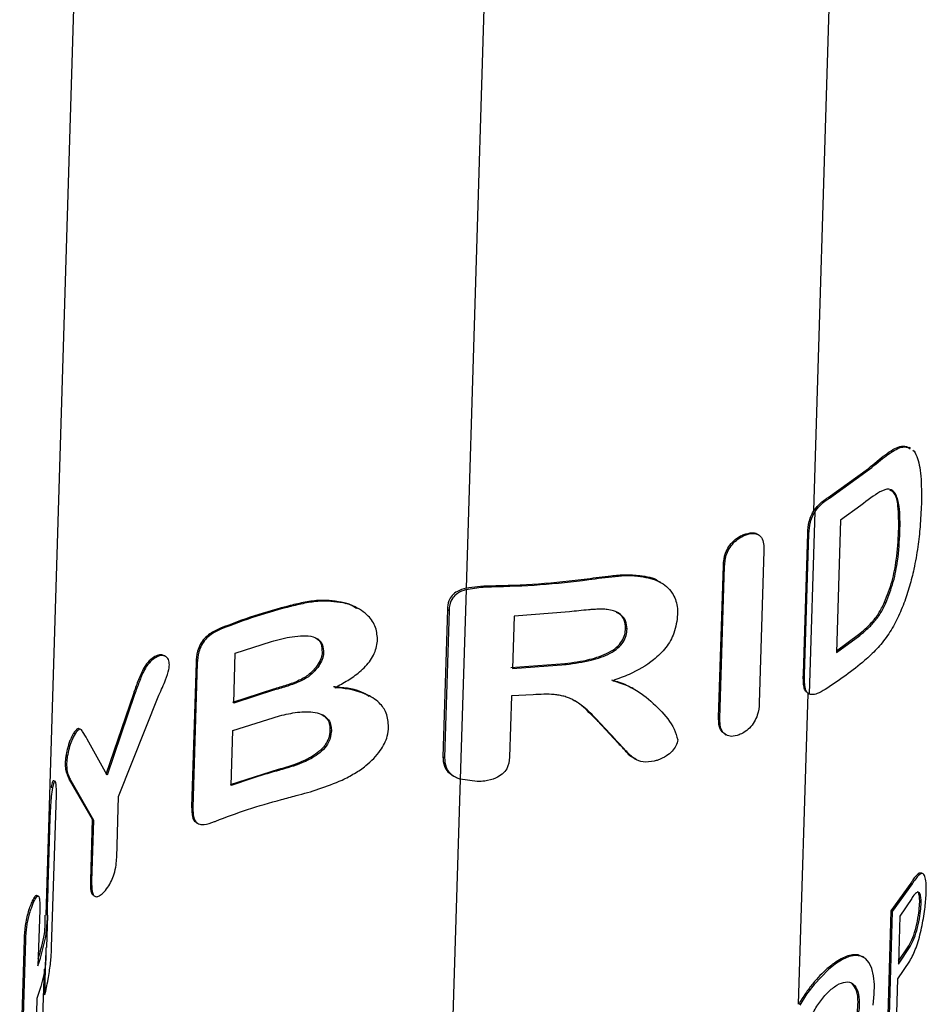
# Paper-space layout '1012-790 Hybird Padfoot' of a CAD drawing. Header units: millimetres. Extents: x 51 to 2966, y 67 to 3970.
# Tile 106 of 110: x 2436 to 2541, y 2908 to 3022. Entities that reach past the tile are written whole.
import ezdxf

# ---------------------------------------------------------------- set-up
doc = ezdxf.new("R2010")
doc.units = ezdxf.units.MM

psp = doc.layouts.new('1012-790 Hybird Padfoot')

# ---------------------------------------------------------------- linework, layer by layer
at = {"color": 8, "linetype": 'Continuous', "lineweight": 25}
for p, q in [((2527.69, 2964.87), (2533.45, 3151.92)), ((2492.24, 3112.9), (2487.4, 2955.94)), ((2525.93, 2907.75), (2527.04, 2943.75)), ((2486.72, 2933.83), (2485.52, 2894.86))]:
    psp.add_line(p, q, dxfattribs=at)
at = {"color": 7, "linetype": 'Continuous', "lineweight": 25}
for p, q in [((2438.75, 2918.07), (2444.36, 3100.49)), ((2538.44, 2972.34), (2538.72, 2972.17)), ((2538.44, 2972.34), (2538.59, 2972.25)), ((2538.59, 2972.25), (2538.87, 2972.08)), ((2538.89, 2972.12), (2538.74, 2972.2)), ((2529.37, 2966.44), (2534.01, 2969.8)), ((2529.51, 2966.36), (2534.15, 2969.71)), ((2534.01, 2969.8), (2534.15, 2969.71)), ((2529.37, 2966.44), (2529.51, 2966.36)), ((2533.15, 2965.52), (2530.79, 2963.8)), ((2527.18, 2943.67), (2527.83, 2964.79)), ((2530.79, 2963.8), (2530.32, 2948.48)), ((2519.6, 2962.15), (2519.74, 2962.07)), ((2521.27, 2962.11), (2521.13, 2962.19)), ((2526.48, 2945.99), (2526.98, 2962.31)), ((2526.62, 2945.91), (2527.12, 2962.23)), ((2526.98, 2962.31), (2527.12, 2962.23)), ((2537.52, 2962.5), (2537.67, 2962.42)), ((2521.91, 2960.25), (2521.37, 2942.63)), ((2516.66, 2940.94), (2517.21, 2958.56)), ((2516.81, 2940.86), (2517.35, 2958.47)), ((2517.21, 2958.56), (2517.35, 2958.47)), ((2507.5, 2957.38), (2507.66, 2957.29)), ((2490.15, 2956.21), (2490.34, 2956.1)), ((2501.45, 2957.02), (2501.61, 2956.92)), ((2509.98, 2956.58), (2509.83, 2956.67)), ((2487.4, 2955.76), (2486.72, 2933.83)), ((2467.04, 2953.93), (2467.19, 2953.84)), ((2473.3, 2954.25), (2473.47, 2954.16)), ((2535.89, 2954.3), (2536.04, 2954.21)), ((2474.92, 2953.56), (2474.76, 2953.66)), ((2485.24, 2953.48), (2484.71, 2936.42)), ((2485.44, 2953.36), (2484.91, 2936.31)), ((2485.24, 2953.48), (2485.44, 2953.36)), ((2492.96, 2952.7), (2492.77, 2946.63)), ((2499.37, 2953.19), (2492.96, 2952.7)), ((2458.94, 2951.29), (2459.08, 2951.21)), ((2505.89, 2951.3), (2506.05, 2951.21)), ((2530.32, 2948.48), (2533.01, 2950.47)), ((2530.33, 2948.67), (2532.86, 2950.55)), ((2532.86, 2950.55), (2533.01, 2950.47)), ((2460.67, 2948.4), (2464.85, 2949.77)), ((2452.6, 2948.02), (2452.46, 2948.1)), ((2460.5, 2942.62), (2460.67, 2948.4)), ((2470.73, 2948.53), (2470.89, 2948.44)), ((2451.23, 2947.93), (2451.37, 2947.85)), ((2456.12, 2947.33), (2455.61, 2930.6)), ((2456.26, 2947.25), (2455.75, 2930.52)), ((2456.12, 2947.33), (2456.26, 2947.25)), ((2470.17, 2946.99), (2470.33, 2946.9)), ((2492.58, 2946.74), (2498.83, 2947.2)), ((2492.77, 2946.63), (2499, 2947.1)), ((2498.83, 2947.2), (2499, 2947.1)), ((2526.48, 2945.99), (2526.62, 2945.91)), ((2448.86, 2943.71), (2445.66, 2934.35)), ((2449, 2943.63), (2445.81, 2934.27)), ((2447.15, 2931.82), (2451.83, 2943.55)), ((2448.86, 2943.71), (2449, 2943.63)), ((2465.08, 2944.23), (2460.35, 2942.7)), ((2465.23, 2944.15), (2460.5, 2942.62)), ((2465.08, 2944.23), (2465.23, 2944.15)), ((2476.37, 2943.36), (2476.2, 2943.46)), ((2492.67, 2943.45), (2492.45, 2936.35)), ((2495.19, 2943.59), (2492.67, 2943.45)), ((2506.82, 2944.3), (2506.66, 2944.39)), ((2526.96, 2943.79), (2527.1, 2943.71)), ((2460.4, 2939.44), (2465.81, 2941.15)), ((2505.02, 2937.99), (2502.63, 2940.56)), ((2502.63, 2940.56), (2502.8, 2940.46)), ((2516.66, 2940.94), (2516.81, 2940.86)), ((2441.95, 2939.15), (2442.11, 2939.06)), ((2442.77, 2939.57), (2442.62, 2939.65)), ((2460.2, 2933.08), (2460.4, 2939.44)), ((2471.64, 2939.46), (2471.8, 2939.37)), ((2517.37, 2939.04), (2517.51, 2938.95)), ((2445.81, 2934.27), (2443.51, 2938.45)), ((2505.02, 2937.99), (2505.18, 2937.9)), ((2440.96, 2935.66), (2441.12, 2935.56)), ((2484.71, 2936.42), (2484.91, 2936.31)), ((2506.86, 2936.24), (2507.02, 2936.15)), ((2465.65, 2934.93), (2460.06, 2933.16)), ((2465.65, 2934.93), (2465.8, 2934.85)), ((2439.83, 2933.54), (2439.65, 2933.64)), ((2441.44, 2933.76), (2444.1, 2929.17)), ((2441.44, 2933.76), (2441.6, 2933.67)), ((2441.6, 2933.67), (2444.25, 2929.08)), ((2485.87, 2934.24), (2486.07, 2934.13)), ((2488.71, 2933.54), (2486.72, 2933.83)), ((2439.33, 2932.9), (2439.51, 2932.8)), ((2439.39, 2914.37), (2439.94, 2931.99)), ((2446.93, 2924.73), (2447.15, 2931.82)), ((2455.61, 2930.6), (2455.75, 2930.52)), ((2444.1, 2929.17), (2443.89, 2922.07)), ((2444.25, 2929.08), (2444.03, 2921.99)), ((2444.1, 2929.17), (2444.25, 2929.08)), ((2456.17, 2928.77), (2456.32, 2928.69)), ((2439.15, 2928), (2438.95, 2921.53)), ((2439.06, 2928.06), (2439.15, 2928)), ((2540.36, 2922.85), (2540.19, 2922.94)), ((2443.89, 2922.07), (2444.03, 2921.99)), ((2538.93, 2921.78), (2536.63, 2918.56)), ((2538.93, 2921.78), (2539.09, 2921.69)), ((2438.86, 2921.58), (2438.95, 2921.53)), ((2438.95, 2921.53), (2438.93, 2919.6)), ((2539.09, 2921.69), (2536.78, 2918.48)), ((2437.19, 2919.73), (2437.35, 2919.64)), ((2437.86, 2920.26), (2437.69, 2920.36)), ((2444.24, 2920.35), (2444.39, 2920.26)), ((2539.03, 2920), (2537.66, 2917.97)), ((2438.01, 2918.66), (2437.81, 2912.19)), ((2536.63, 2918.56), (2536.19, 2904.34)), ((2536.78, 2918.48), (2536.34, 2904.25)), ((2536.63, 2918.56), (2536.78, 2918.48)), ((2438.83, 2914.31), (2438.95, 2918.07)), ((2537.66, 2917.97), (2537.49, 2912.4)), ((2435.69, 2897.68), (2436.24, 2915.3)), ((2435.85, 2897.59), (2436.39, 2915.21)), ((2436.24, 2915.3), (2436.39, 2915.21)), ((2537.49, 2912.4), (2538.86, 2914.44)), ((2537.5, 2912.73), (2538.71, 2914.53)), ((2538.71, 2914.53), (2538.86, 2914.44)), ((2438.7, 2913.42), (2438.61, 2910.37)), ((2533.48, 2913.18), (2533.33, 2913.27)), ((2537.43, 2910.71), (2538.81, 2912.74)), ((2437.68, 2883.34), (2438.56, 2911.83)), ((2438.51, 2910.43), (2438.61, 2910.37)), ((2537.27, 2905.43), (2537.43, 2910.71)), ((2437.69, 2908.43), (2437.47, 2901.03)), ((2438.47, 2908.96), (2438.59, 2908.89))]:
    psp.add_line(p, q, dxfattribs=at)
at = {"color": 7, "linetype": 'Continuous', "lineweight": 25, "flags": 128}
psp.add_lwpolyline([(2534.56, 2907.67), (2534.7, 2908.91), (2534.72, 2910.05), (2534.62, 2911.05), (2534.42, 2911.9), (2534.1, 2912.57), (2533.67, 2913.05), (2533.13, 2913.33), (2532.49, 2913.4), (2531.78, 2913.27), (2531.02, 2912.94), (2530.22, 2912.45), (2529.39, 2911.8), (2527.72, 2910.06), (2526.86, 2908.93), (2526.07, 2907.67)], dxfattribs=at)
at = {"color": 7, "linetype": 'Continuous', "lineweight": 25}
for points, knots in [([(2534.01, 2969.8), (2534.68, 2970.36), (2535.7, 2971.19), (2536.88, 2972.02), (2537.73, 2972.42), (2538.19, 2972.36), (2538.44, 2972.34)], [0, 0, 0, 0, 0.383437, 0.575091, 0.771234, 1, 1, 1, 1]), ([(2534.15, 2969.71), (2534.83, 2970.27), (2535.84, 2971.11), (2537.03, 2971.93), (2537.88, 2972.33), (2538.34, 2972.28), (2538.59, 2972.25)], [0, 0, 0, 0, 0.383581, 0.575307, 0.771534, 1, 1, 1, 1]), ([(2539.17, 2971.9), (2539.17, 2971.9), (2539.37, 2971.77), (2539.63, 2971.22), (2539.94, 2970.22), (2540.17, 2968.48), (2540.16, 2966.79), (2540.15, 2965.66)], [0, 0, 0, 0, 0.001953, 0.200591, 0.39435, 0.593113, 1, 1, 1, 1]), ([(2537.67, 2962.42), (2537.68, 2963.47), (2537.71, 2965.19), (2537.26, 2966.9), (2536.51, 2967.57), (2535.1, 2967.04), (2533.91, 2966.11), (2533.15, 2965.52)], [0, 0, 0, 0, 0.260579, 0.426994, 0.593902, 0.741502, 1, 1, 1, 1]), ([(2527.69, 2964.87), (2527.86, 2965.1), (2528.28, 2965.66), (2528.89, 2966.12), (2529.26, 2966.37), (2529.37, 2966.44)], [0, 0, 0, 0, 0.342826, 0.811796, 1, 1, 1, 1]), ([(2527.83, 2964.79), (2528.01, 2965.02), (2528.42, 2965.58), (2529.03, 2966.04), (2529.41, 2966.29), (2529.51, 2966.36)], [0, 0, 0, 0, 0.342829, 0.811815, 1, 1, 1, 1]), ([(2537.52, 2962.5), (2537.53, 2963.54), (2537.54, 2965.24), (2537.19, 2966.91), (2536.7, 2967.17), (2536.51, 2967.28)], [0, 0, 0, 0, 0.481898, 0.789649, 1, 1, 1, 1]), ([(2540.15, 2965.66), (2540.11, 2964.81), (2540.04, 2963.24), (2539.76, 2960.7), (2539.35, 2958.36), (2538.8, 2956.14), (2538.36, 2954.84), (2538.13, 2954.19)], [0, 0, 0, 0, 0.2486621, 0.4562062, 0.6708731, 0.8329492, 1, 1, 1, 1]), ([(2526.98, 2962.31), (2527.01, 2962.75), (2527.06, 2963.41), (2527.36, 2964.32), (2527.6, 2964.72), (2527.69, 2964.87)], [0, 0, 0, 0, 0.537919, 0.817326, 1, 1, 1, 1]), ([(2527.12, 2962.23), (2527.15, 2962.66), (2527.2, 2963.33), (2527.5, 2964.24), (2527.74, 2964.63), (2527.83, 2964.79)], [0, 0, 0, 0, 0.537919, 0.817326, 1, 1, 1, 1]), ([(2517.21, 2958.56), (2517.25, 2959.03), (2517.31, 2959.75), (2517.82, 2960.76), (2518.39, 2961.43), (2519.02, 2961.9), (2519.43, 2962.08), (2519.6, 2962.15)], [0, 0, 0, 0, 0.3496299, 0.5263913, 0.7033939, 0.8747959, 1, 1, 1, 1]), ([(2517.35, 2958.47), (2517.39, 2958.95), (2517.46, 2959.67), (2517.96, 2960.67), (2518.53, 2961.34), (2519.16, 2961.82), (2519.57, 2961.99), (2519.74, 2962.07)], [0, 0, 0, 0, 0.349653, 0.526416, 0.70341, 0.874795, 1, 1, 1, 1]), ([(2519.6, 2962.15), (2519.91, 2962.24), (2520.46, 2962.4), (2520.97, 2962.33), (2521.11, 2962.2), (2521.12, 2962.19)], [0, 0, 0, 0, 0.56051, 0.962947, 1, 1, 1, 1]), ([(2519.74, 2962.07), (2520.06, 2962.17), (2520.62, 2962.33), (2521.26, 2962.17), (2521.69, 2961.78), (2521.91, 2961.1), (2521.91, 2960.53), (2521.91, 2960.25)], [0, 0, 0, 0, 0.232483, 0.399391, 0.566239, 0.783164, 1, 1, 1, 1]), ([(2535.89, 2954.3), (2536.21, 2955.11), (2536.83, 2956.75), (2537.36, 2959.64), (2537.46, 2961.43), (2537.52, 2962.5)], [0, 0, 0, 0, 0.286212, 0.572047, 1, 1, 1, 1]), ([(2536.04, 2954.21), (2536.35, 2955.03), (2536.98, 2956.66), (2537.51, 2959.55), (2537.61, 2961.34), (2537.67, 2962.42)], [0, 0, 0, 0, 0.286209, 0.572037, 1, 1, 1, 1]), ([(2501.45, 2957.02), (2502.36, 2957.14), (2503.85, 2957.33), (2505.9, 2957.54), (2506.97, 2957.44), (2507.5, 2957.38)], [0, 0, 0, 0, 0.442767, 0.718011, 1, 1, 1, 1]), ([(2501.61, 2956.92), (2502.63, 2957.06), (2504.17, 2957.26), (2506.21, 2957.44), (2507.17, 2957.34), (2507.66, 2957.29)], [0, 0, 0, 0, 0.492452, 0.743243, 1, 1, 1, 1]), ([(2507.5, 2957.38), (2508.31, 2957.29), (2509.21, 2957.18), (2509.75, 2956.68), (2509.8, 2956.63)], [0, 0, 0, 0, 0.8988624, 1, 1, 1, 1]), ([(2507.66, 2957.29), (2508.41, 2957.14), (2509.92, 2956.84), (2511.34, 2955.53), (2511.89, 2954.1), (2511.9, 2953.19), (2511.9, 2952.89)], [0, 0, 0, 0, 0.30354, 0.609711, 0.868741, 1, 1, 1, 1]), ([(2487.4, 2955.94), (2487.85, 2956.02), (2488.75, 2956.18), (2489.68, 2956.2), (2490.15, 2956.21)], [0, 0, 0, 0, 0.493002, 1, 1, 1, 1]), ([(2487.4, 2955.76), (2488.06, 2955.89), (2489.03, 2956.07), (2490.03, 2956.09), (2490.34, 2956.1)], [0, 0, 0, 0, 0.6835976, 1, 1, 1, 1]), ([(2490.15, 2956.21), (2492.04, 2956.26), (2495.84, 2956.36), (2499.57, 2956.8), (2501.45, 2957.02)], [0, 0, 0, 0, 0.497272, 1, 1, 1, 1]), ([(2490.34, 2956.1), (2492.23, 2956.15), (2496.02, 2956.26), (2499.74, 2956.7), (2501.61, 2956.92)], [0, 0, 0, 0, 0.497305, 1, 1, 1, 1]), ([(2487.4, 2955.94), (2487.05, 2955.83), (2486.43, 2955.65), (2485.76, 2955.09), (2485.33, 2954.37), (2485.27, 2953.81), (2485.24, 2953.48)], [0, 0, 0, 0, 0.274649, 0.485912, 0.696557, 1, 1, 1, 1]), ([(2487.4, 2955.76), (2487.05, 2955.64), (2486.44, 2955.43), (2485.79, 2954.77), (2485.49, 2954.07), (2485.45, 2953.58), (2485.44, 2953.36)], [0, 0, 0, 0, 0.291246, 0.517074, 0.791543, 1, 1, 1, 1]), ([(2467.04, 2953.93), (2465.64, 2953.55), (2462.83, 2952.79), (2460.24, 2951.79), (2458.94, 2951.29)], [0, 0, 0, 0, 0.497544, 1, 1, 1, 1]), ([(2467.19, 2953.84), (2465.79, 2953.47), (2462.97, 2952.7), (2460.38, 2951.71), (2459.08, 2951.21)], [0, 0, 0, 0, 0.497522, 1, 1, 1, 1]), ([(2473.3, 2954.25), (2472.38, 2954.4), (2470.9, 2954.64), (2468.75, 2954.33), (2467.61, 2954.06), (2467.04, 2953.93)], [0, 0, 0, 0, 0.455896, 0.72678, 1, 1, 1, 1]), ([(2473.47, 2954.16), (2472.54, 2954.31), (2471.06, 2954.55), (2468.91, 2954.24), (2467.77, 2953.98), (2467.19, 2953.84)], [0, 0, 0, 0, 0.455453, 0.726553, 1, 1, 1, 1]), ([(2474.71, 2953.57), (2474.44, 2953.76), (2474.02, 2954.05), (2473.5, 2954.2), (2473.3, 2954.25)], [0, 0, 0, 0, 0.6283766, 1, 1, 1, 1]), ([(2477.15, 2950.01), (2477.1, 2950.54), (2477, 2951.61), (2475.88, 2953.04), (2474.58, 2953.82), (2473.66, 2954.1), (2473.47, 2954.16)], [0, 0, 0, 0, 0.274716, 0.549626, 0.905211, 1, 1, 1, 1]), ([(2532.86, 2950.55), (2533.39, 2950.98), (2534.2, 2951.65), (2535.22, 2952.96), (2535.67, 2953.84), (2535.89, 2954.3)], [0, 0, 0, 0, 0.477259, 0.730295, 1, 1, 1, 1]), ([(2533.01, 2950.47), (2533.29, 2950.69), (2533.57, 2950.92), (2533.98, 2951.29), (2534.11, 2951.42), (2534.38, 2951.68), (2534.51, 2951.83), (2534.77, 2952.13), (2534.9, 2952.29), (2535.15, 2952.63), (2535.27, 2952.81), (2535.51, 2953.18), (2535.62, 2953.37), (2535.79, 2953.68), (2535.84, 2953.78), (2535.94, 2953.99), (2535.99, 2954.1), (2536.04, 2954.21)], [0, 0, 0, 0, 0.25, 0.25, 0.375, 0.375, 0.5, 0.5, 0.625, 0.625, 0.75, 0.75, 0.875, 0.875, 0.9375, 0.9375, 1, 1, 1, 1]), ([(2538.13, 2954.19), (2537.86, 2953.52), (2537.3, 2952.15), (2536.22, 2950.35), (2534.98, 2948.81), (2534.05, 2947.98), (2533.58, 2947.55)], [0, 0, 0, 0, 0.2327326, 0.475532, 0.7348175, 1, 1, 1, 1]), ([(2503.76, 2953.46), (2503.58, 2953.48), (2503.41, 2953.5), (2503.05, 2953.5), (2502.87, 2953.5), (2502.51, 2953.48), (2502.32, 2953.47), (2501.96, 2953.45), (2501.77, 2953.44), (2501.22, 2953.39), (2500.85, 2953.35), (2500.11, 2953.28), (2499.74, 2953.23), (2499.37, 2953.19)], [0, 0, 0, 0, 0.125, 0.125, 0.25, 0.25, 0.375, 0.375, 0.5, 0.5, 0.75, 0.75, 1, 1, 1, 1]), ([(2506.05, 2951.21), (2506.02, 2951.53), (2505.97, 2952.17), (2505.38, 2952.89), (2504.59, 2953.31), (2504.01, 2953.42), (2503.76, 2953.46)], [0, 0, 0, 0, 0.275192, 0.552625, 0.805379, 1, 1, 1, 1]), ([(2511.9, 2952.89), (2511.83, 2952.16), (2511.68, 2950.88), (2510.62, 2949.01), (2508.88, 2947.29), (2506.7, 2946.05), (2505.04, 2945.45), (2504.4, 2945.22)], [0, 0, 0, 0, 0.219288, 0.387829, 0.556133, 0.829809, 1, 1, 1, 1]), ([(2505.89, 2951.3), (2505.86, 2951.62), (2505.8, 2952.25), (2505.36, 2952.87), (2504.95, 2953.07), (2504.85, 2953.12)], [0, 0, 0, 0, 0.425538, 0.854546, 1, 1, 1, 1]), ([(2458.94, 2951.29), (2458.53, 2951.1), (2457.89, 2950.81), (2457.08, 2950.13), (2456.57, 2949.41), (2456.21, 2948.43), (2456.15, 2947.76), (2456.12, 2947.33)], [0, 0, 0, 0, 0.268956, 0.416894, 0.566522, 0.725564, 1, 1, 1, 1]), ([(2459.08, 2951.21), (2458.67, 2951.02), (2458.03, 2950.72), (2457.22, 2950.04), (2456.71, 2949.33), (2456.35, 2948.35), (2456.3, 2947.67), (2456.26, 2947.25)], [0, 0, 0, 0, 0.269001, 0.416934, 0.566553, 0.725593, 1, 1, 1, 1]), ([(2464.85, 2949.77), (2465.65, 2949.98), (2466.87, 2950.29), (2468.52, 2950.45), (2469.61, 2950.38), (2470.42, 2949.99), (2470.85, 2949.31), (2470.87, 2948.75), (2470.89, 2948.44)], [0, 0, 0, 0, 0.316859, 0.478234, 0.637898, 0.749551, 0.861626, 1, 1, 1, 1]), ([(2498.83, 2947.2), (2499.8, 2947.33), (2501.53, 2947.56), (2503.59, 2948.24), (2504.83, 2949.03), (2505.49, 2949.77), (2505.82, 2950.55), (2505.87, 2951.05), (2505.89, 2951.3)], [0, 0, 0, 0, 0.321598, 0.573628, 0.694366, 0.797253, 0.900228, 1, 1, 1, 1]), ([(2499, 2947.1), (2499.97, 2947.23), (2501.7, 2947.47), (2503.75, 2948.14), (2504.99, 2948.95), (2505.65, 2949.68), (2505.98, 2950.46), (2506.03, 2950.96), (2506.05, 2951.21)], [0, 0, 0, 0, 0.320763, 0.573947, 0.694591, 0.79751, 0.900507, 1, 1, 1, 1]), ([(2469.94, 2950.17), (2470.03, 2950.13), (2470.36, 2949.98), (2470.68, 2949.39), (2470.71, 2948.84), (2470.73, 2948.53)], [0, 0, 0, 0, 0.152394, 0.531427, 1, 1, 1, 1]), ([(2472.21, 2944.41), (2472.71, 2944.69), (2473.71, 2945.23), (2475.18, 2946.25), (2476.44, 2947.57), (2477.05, 2948.92), (2477.12, 2949.74), (2477.15, 2950.01)], [0, 0, 0, 0, 0.202671, 0.404402, 0.641391, 0.879531, 1, 1, 1, 1]), ([(2452.46, 2948.1), (2452.33, 2948.16), (2452.04, 2948.28), (2451.59, 2948.14), (2451.31, 2947.98), (2451.23, 2947.93)], [0, 0, 0, 0, 0.383028, 0.817205, 1, 1, 1, 1]), ([(2453.03, 2947.04), (2453.01, 2947.27), (2452.98, 2947.71), (2452.63, 2948.05), (2452.18, 2948.18), (2451.73, 2948.06), (2451.45, 2947.9), (2451.37, 2947.85)], [0, 0, 0, 0, 0.242151, 0.459198, 0.667859, 0.901592, 1, 1, 1, 1]), ([(2470.73, 2948.53), (2470.72, 2948.4), (2470.71, 2948.15), (2470.55, 2947.62), (2470.32, 2947.24), (2470.17, 2946.99)], [0, 0, 0, 0, 0.247807, 0.496467, 1, 1, 1, 1]), ([(2470.89, 2948.44), (2470.88, 2948.31), (2470.86, 2948.06), (2470.71, 2947.53), (2470.48, 2947.15), (2470.33, 2946.9)], [0, 0, 0, 0, 0.247761, 0.496405, 1, 1, 1, 1]), ([(2451.23, 2947.93), (2450.99, 2947.76), (2450.53, 2947.42), (2449.88, 2946.38), (2449.38, 2945.14), (2449.03, 2944.19), (2448.86, 2943.71)], [0, 0, 0, 0, 0.2044142, 0.3945713, 0.6943955, 1, 1, 1, 1]), ([(2451.37, 2947.85), (2451.13, 2947.68), (2450.67, 2947.34), (2450.02, 2946.3), (2449.53, 2945.06), (2449.18, 2944.11), (2449, 2943.63)], [0, 0, 0, 0, 0.204413, 0.394572, 0.694396, 1, 1, 1, 1]), ([(2451.83, 2943.55), (2451.96, 2943.85), (2452.23, 2944.44), (2452.64, 2945.43), (2452.97, 2946.33), (2453.02, 2946.87), (2453.03, 2947.04)], [0, 0, 0, 0, 0.25119, 0.502432, 0.841339, 1, 1, 1, 1]), ([(2470.17, 2946.99), (2469.89, 2946.63), (2469.33, 2945.92), (2468, 2945.18), (2466.57, 2944.67), (2465.58, 2944.38), (2465.08, 2944.23)], [0, 0, 0, 0, 0.233595, 0.458018, 0.726166, 1, 1, 1, 1]), ([(2470.33, 2946.9), (2470.04, 2946.54), (2469.49, 2945.83), (2468.15, 2945.1), (2466.73, 2944.58), (2465.73, 2944.29), (2465.23, 2944.15)], [0, 0, 0, 0, 0.233451, 0.457902, 0.726107, 1, 1, 1, 1]), ([(2527.04, 2943.76), (2526.92, 2943.83), (2526.69, 2943.98), (2526.47, 2944.74), (2526.47, 2945.46), (2526.48, 2945.99)], [0, 0, 0, 0, 0.210628, 0.421114, 1, 1, 1, 1]), ([(2527.18, 2943.67), (2527.06, 2943.75), (2526.83, 2943.89), (2526.61, 2944.66), (2526.61, 2945.38), (2526.62, 2945.91)], [0, 0, 0, 0, 0.210629, 0.421114, 1, 1, 1, 1]), ([(2504.24, 2945.31), (2504.86, 2945.14), (2505.73, 2944.9), (2506.43, 2944.47), (2506.63, 2944.34)], [0, 0, 0, 0, 0.7101385, 1, 1, 1, 1]), ([(2504.4, 2945.22), (2505.01, 2945.03), (2506.22, 2944.67), (2508.09, 2943.54), (2509.89, 2941.88), (2511.39, 2940.12), (2511.8, 2938.8), (2511.93, 2938.39)], [0, 0, 0, 0, 0.159696, 0.319685, 0.594048, 0.873487, 1, 1, 1, 1]), ([(2476.16, 2943.39), (2475.96, 2943.52), (2474.93, 2944.23), (2473.38, 2944.41), (2472.17, 2944.5), (2472.05, 2944.51)], [0, 0, 0, 0, 0.174888, 0.913077, 1, 1, 1, 1]), ([(2478.43, 2939.86), (2478.39, 2940.41), (2478.31, 2941.44), (2477.33, 2942.81), (2475.45, 2943.95), (2473.55, 2944.32), (2472.34, 2944.4), (2472.21, 2944.41)], [0, 0, 0, 0, 0.205733, 0.380905, 0.604495, 0.957288, 1, 1, 1, 1]), ([(2502.8, 2940.46), (2502.58, 2940.7), (2502.36, 2940.93), (2501.91, 2941.4), (2501.67, 2941.62), (2501.17, 2942.06), (2500.91, 2942.27), (2500.36, 2942.67), (2500.08, 2942.85), (2499.61, 2943.09), (2499.45, 2943.17), (2499.1, 2943.3), (2498.92, 2943.36), (2498.56, 2943.46), (2498.38, 2943.5), (2498, 2943.57), (2497.81, 2943.59), (2497.22, 2943.64), (2496.81, 2943.65), (2496, 2943.64), (2495.59, 2943.62), (2495.19, 2943.59)], [0, 0, 0, 0, 0.125, 0.125, 0.25, 0.25, 0.375, 0.375, 0.5, 0.5, 0.5625, 0.5625, 0.625, 0.625, 0.6875, 0.6875, 0.75, 0.75, 0.875, 0.875, 1, 1, 1, 1]), ([(2529, 2944.21), (2528.69, 2944.03), (2528.17, 2943.73), (2527.54, 2943.57), (2527.27, 2943.65), (2527.18, 2943.67)], [0, 0, 0, 0, 0.48739, 0.818456, 1, 1, 1, 1]), ([(2502.63, 2940.56), (2502.11, 2941.09), (2501.32, 2941.9), (2500.36, 2942.71), (2499.9, 2942.92), (2499.83, 2942.96)], [0, 0, 0, 0, 0.623454, 0.940164, 1, 1, 1, 1]), ([(2521.37, 2942.63), (2521.34, 2942.17), (2521.28, 2941.46), (2520.82, 2940.43), (2520.27, 2939.72), (2519.64, 2939.22), (2519.22, 2939.03), (2519.03, 2938.95)], [0, 0, 0, 0, 0.33628, 0.514693, 0.69392, 0.865371, 1, 1, 1, 1]), ([(2465.81, 2941.15), (2466.49, 2941.31), (2467.87, 2941.64), (2469.61, 2941.67), (2470.84, 2941.3), (2471.51, 2940.75), (2471.78, 2940.04), (2471.8, 2939.57), (2471.8, 2939.37)], [0, 0, 0, 0, 0.264382, 0.530396, 0.660987, 0.792542, 0.910273, 1, 1, 1, 1]), ([(2470.7, 2941.3), (2470.92, 2941.14), (2471.37, 2940.83), (2471.62, 2940.13), (2471.64, 2939.67), (2471.64, 2939.46)], [0, 0, 0, 0, 0.36802, 0.726155, 1, 1, 1, 1]), ([(2517.37, 2939.05), (2517.23, 2939.15), (2516.87, 2939.42), (2516.67, 2940.13), (2516.67, 2940.69), (2516.66, 2940.94)], [0, 0, 0, 0, 0.269637, 0.674017, 1, 1, 1, 1]), ([(2519.03, 2938.95), (2518.73, 2938.86), (2518.18, 2938.7), (2517.52, 2938.9), (2517.03, 2939.33), (2516.81, 2940.04), (2516.81, 2940.6), (2516.81, 2940.86)], [0, 0, 0, 0, 0.22093, 0.394403, 0.567488, 0.807017, 1, 1, 1, 1]), ([(2441.95, 2939.15), (2441.89, 2939.05), (2441.83, 2938.95), (2441.72, 2938.73), (2441.66, 2938.61), (2441.55, 2938.35), (2441.49, 2938.21), (2441.39, 2937.92), (2441.34, 2937.76), (2441.25, 2937.44), (2441.21, 2937.28), (2441.13, 2936.94), (2441.1, 2936.77), (2441.04, 2936.43), (2441.01, 2936.27), (2440.98, 2935.95), (2440.97, 2935.8), (2440.96, 2935.66)], [0, 0, 0, 0, 0.125, 0.125, 0.25, 0.25, 0.375, 0.375, 0.5, 0.5, 0.625, 0.625, 0.75, 0.75, 0.875, 0.875, 1, 1, 1, 1]), ([(2442.11, 2939.06), (2441.97, 2938.81), (2441.71, 2938.35), (2441.41, 2937.39), (2441.21, 2936.53), (2441.14, 2935.91), (2441.13, 2935.64), (2441.12, 2935.56)], [0, 0, 0, 0, 0.298737, 0.532906, 0.767769, 0.928577, 1, 1, 1, 1]), ([(2442.6, 2939.62), (2442.57, 2939.65), (2442.48, 2939.75), (2442.23, 2939.55), (2442.04, 2939.28), (2441.95, 2939.15)], [0, 0, 0, 0, 0.167149, 0.610338, 1, 1, 1, 1]), ([(2443.51, 2938.45), (2443.34, 2938.75), (2443.08, 2939.21), (2442.73, 2939.69), (2442.39, 2939.47), (2442.2, 2939.19), (2442.11, 2939.06)], [0, 0, 0, 0, 0.456401, 0.695272, 0.857617, 1, 1, 1, 1]), ([(2471.64, 2939.46), (2471.63, 2939.32), (2471.62, 2939.18), (2471.58, 2938.89), (2471.54, 2938.75), (2471.45, 2938.47), (2471.39, 2938.32), (2471.25, 2938.04), (2471.16, 2937.9), (2470.97, 2937.63), (2470.87, 2937.5), (2470.63, 2937.25), (2470.5, 2937.13), (2470.1, 2936.79), (2469.8, 2936.59), (2469.35, 2936.32), (2469.19, 2936.23), (2468.88, 2936.07), (2468.72, 2936), (2468.24, 2935.78), (2467.91, 2935.65), (2467.26, 2935.41), (2466.94, 2935.31), (2466.29, 2935.11), (2465.97, 2935.02), (2465.65, 2934.93)], [0, 0, 0, 0, 0.0625, 0.0625, 0.125, 0.125, 0.1875, 0.1875, 0.25, 0.25, 0.3125, 0.3125, 0.375, 0.375, 0.5, 0.5, 0.5625, 0.5625, 0.625, 0.625, 0.75, 0.75, 0.875, 0.875, 1, 1, 1, 1]), ([(2471.8, 2939.37), (2471.74, 2938.94), (2471.64, 2938.2), (2470.91, 2937.22), (2469.84, 2936.37), (2468.08, 2935.51), (2466.65, 2935.09), (2465.8, 2934.85)], [0, 0, 0, 0, 0.185275, 0.316838, 0.447963, 0.668866, 1, 1, 1, 1]), ([(2473.05, 2933.71), (2473.53, 2933.96), (2474.5, 2934.45), (2476.1, 2935.54), (2477.48, 2936.98), (2478.31, 2938.57), (2478.39, 2939.5), (2478.43, 2939.86)], [0, 0, 0, 0, 0.175518, 0.350337, 0.629223, 0.855762, 1, 1, 1, 1]), ([(2506.87, 2936.25), (2506.84, 2936.26), (2506.4, 2936.42), (2505.88, 2937.12), (2505.31, 2937.7), (2505.02, 2937.99)], [0, 0, 0, 0, 0.035295, 0.51459, 1, 1, 1, 1]), ([(2509.21, 2935.91), (2508.77, 2935.84), (2507.92, 2935.71), (2506.82, 2936.19), (2506.01, 2937), (2505.46, 2937.6), (2505.18, 2937.9)], [0, 0, 0, 0, 0.239519, 0.458141, 0.727346, 1, 1, 1, 1]), ([(2511.93, 2938.39), (2511.88, 2938.15), (2511.78, 2937.69), (2511.28, 2937.02), (2510.57, 2936.43), (2509.83, 2936.07), (2509.35, 2935.95), (2509.21, 2935.91)], [0, 0, 0, 0, 0.211098, 0.400608, 0.614297, 0.887478, 1, 1, 1, 1]), ([(2440.96, 2935.66), (2440.97, 2935.42), (2441, 2934.82), (2441.2, 2934.32), (2441.36, 2933.95), (2441.44, 2933.76)], [0, 0, 0, 0, 0.248345, 0.621639, 1, 1, 1, 1]), ([(2441.12, 2935.56), (2441.13, 2935.33), (2441.16, 2934.73), (2441.35, 2934.23), (2441.52, 2933.86), (2441.6, 2933.67)], [0, 0, 0, 0, 0.248284, 0.621612, 1, 1, 1, 1]), ([(2484.71, 2936.42), (2484.74, 2936.04), (2484.78, 2935.43), (2485.24, 2934.67), (2485.67, 2934.38), (2485.88, 2934.25)], [0, 0, 0, 0, 0.459376, 0.748867, 1, 1, 1, 1]), ([(2484.91, 2936.31), (2484.93, 2935.93), (2484.97, 2935.31), (2485.47, 2934.53), (2486.07, 2934.09), (2486.53, 2933.91), (2486.72, 2933.83)], [0, 0, 0, 0, 0.369523, 0.6023, 0.836095, 1, 1, 1, 1]), ([(2492.45, 2936.35), (2492.4, 2935.9), (2492.32, 2935.19), (2491.62, 2934.37), (2490.74, 2933.85), (2489.73, 2933.58), (2489, 2933.55), (2488.71, 2933.54)], [0, 0, 0, 0, 0.292892, 0.454711, 0.616337, 0.847623, 1, 1, 1, 1]), ([(2439.64, 2933.62), (2439.62, 2933.63), (2439.55, 2933.66), (2439.43, 2933.36), (2439.35, 2933.02), (2439.33, 2932.9)], [0, 0, 0, 0, 0.251743, 0.739226, 1, 1, 1, 1]), ([(2439.94, 2931.99), (2439.94, 2932.45), (2439.96, 2933.15), (2439.85, 2933.57), (2439.73, 2933.56), (2439.61, 2933.26), (2439.53, 2932.92), (2439.51, 2932.8)], [0, 0, 0, 0, 0.323566, 0.492467, 0.660951, 0.881597, 1, 1, 1, 1]), ([(2466.01, 2931.46), (2466.58, 2931.61), (2468.01, 2931.99), (2470.39, 2932.63), (2472.15, 2933.35), (2473.05, 2933.71)], [0, 0, 0, 0, 0.245806, 0.618588, 1, 1, 1, 1]), ([(2439.51, 2932.8), (2439.46, 2932.49), (2439.36, 2931.96), (2439.28, 2930.91), (2439.22, 2929.97), (2439.18, 2928.96), (2439.16, 2928.36), (2439.15, 2928)], [0, 0, 0, 0, 0.261141, 0.452109, 0.611872, 0.771399, 1, 1, 1, 1]), ([(2458.4, 2928.96), (2459.61, 2929.42), (2462.05, 2930.36), (2464.69, 2931.09), (2466.01, 2931.46)], [0, 0, 0, 0, 0.497789, 1, 1, 1, 1]), ([(2455.61, 2930.6), (2455.62, 2930.21), (2455.64, 2929.6), (2455.87, 2928.98), (2456.11, 2928.85), (2456.2, 2928.81)], [0, 0, 0, 0, 0.541783, 0.839934, 1, 1, 1, 1]), ([(2455.75, 2930.52), (2455.76, 2930.12), (2455.77, 2929.5), (2456.06, 2928.84), (2456.5, 2928.56), (2457.24, 2928.55), (2457.89, 2928.75), (2458.35, 2928.94), (2458.4, 2928.96)], [0, 0, 0, 0, 0.271543, 0.420989, 0.572303, 0.701708, 0.96823, 1, 1, 1, 1]), ([(2445.33, 2920.63), (2445.53, 2920.83), (2445.88, 2921.21), (2446.33, 2922.03), (2446.69, 2922.93), (2446.88, 2923.86), (2446.91, 2924.45), (2446.93, 2924.73)], [0, 0, 0, 0, 0.220056, 0.393811, 0.567427, 0.793933, 1, 1, 1, 1]), ([(2538.81, 2912.74), (2539.06, 2913.23), (2539.56, 2914.2), (2540.14, 2916.27), (2540.53, 2918.43), (2540.71, 2920.29), (2540.73, 2921.63), (2540.62, 2922.5), (2540.38, 2922.94), (2539.96, 2922.86), (2539.49, 2922.33), (2539.16, 2921.82), (2539.09, 2921.69)], [0, 0, 0, 0, 0.123661, 0.247444, 0.365929, 0.46825, 0.556468, 0.64208, 0.735219, 0.841862, 0.962125, 1, 1, 1, 1]), ([(2540.19, 2922.93), (2540.06, 2922.95), (2539.8, 2922.98), (2539.33, 2922.42), (2539.01, 2921.91), (2538.93, 2921.78)], [0, 0, 0, 0, 0.392634, 0.854744, 1, 1, 1, 1]), ([(2443.89, 2922.07), (2443.89, 2921.66), (2443.89, 2921.02), (2444.05, 2920.46), (2444.21, 2920.4), (2444.26, 2920.38)], [0, 0, 0, 0, 0.54662, 0.850319, 1, 1, 1, 1]), ([(2444.03, 2921.99), (2444.03, 2921.57), (2444.03, 2920.92), (2444.24, 2920.33), (2444.54, 2920.17), (2444.92, 2920.27), (2445.2, 2920.51), (2445.33, 2920.63)], [0, 0, 0, 0, 0.32077, 0.498986, 0.67808, 0.845917, 1, 1, 1, 1]), ([(2538.71, 2914.53), (2538.86, 2914.82), (2539.17, 2915.42), (2539.56, 2916.69), (2539.82, 2918.01), (2539.95, 2919.15), (2539.97, 2920.01), (2539.88, 2920.54), (2539.78, 2920.8), (2539.7, 2920.79), (2539.7, 2920.79)], [0, 0, 0, 0, 0.166528, 0.333308, 0.49091, 0.628624, 0.750627, 0.869717, 0.997346, 1, 1, 1, 1]), ([(2538.86, 2914.44), (2539.02, 2914.73), (2539.33, 2915.33), (2539.72, 2916.6), (2539.99, 2917.91), (2540.12, 2919.06), (2540.13, 2919.91), (2540.05, 2920.47), (2539.87, 2920.76), (2539.58, 2920.71), (2539.28, 2920.39), (2539.08, 2920.08), (2539.03, 2920)], [0, 0, 0, 0, 0.123048, 0.246283, 0.362794, 0.464732, 0.555133, 0.643378, 0.737883, 0.843919, 0.96225, 1, 1, 1, 1]), ([(2436.24, 2915.3), (2436.26, 2915.8), (2436.3, 2916.54), (2436.51, 2917.69), (2436.71, 2918.49), (2436.95, 2919.2), (2437.11, 2919.55), (2437.19, 2919.73)], [0, 0, 0, 0, 0.342017, 0.503154, 0.66428, 0.824337, 1, 1, 1, 1]), ([(2436.39, 2915.21), (2436.4, 2915.39), (2436.41, 2915.56), (2436.43, 2915.93), (2436.45, 2916.12), (2436.49, 2916.51), (2436.52, 2916.72), (2436.58, 2917.13), (2436.62, 2917.34), (2436.72, 2917.77), (2436.77, 2917.98), (2436.88, 2918.38), (2436.94, 2918.57), (2437.06, 2918.92), (2437.12, 2919.09), (2437.24, 2919.38), (2437.29, 2919.51), (2437.35, 2919.64)], [0, 0, 0, 0, 0.125, 0.125, 0.25, 0.25, 0.375, 0.375, 0.5, 0.5, 0.625, 0.625, 0.75, 0.75, 0.875, 0.875, 1, 1, 1, 1]), ([(2437.19, 2919.73), (2437.28, 2919.91), (2437.46, 2920.26), (2437.63, 2920.44), (2437.67, 2920.35), (2437.68, 2920.34)], [0, 0, 0, 0, 0.496651, 0.937107, 1, 1, 1, 1]), ([(2437.35, 2919.64), (2437.45, 2919.83), (2437.63, 2920.19), (2437.84, 2920.34), (2437.97, 2920.13), (2438.03, 2919.55), (2438.02, 2918.98), (2438.01, 2918.66)], [0, 0, 0, 0, 0.214242, 0.403861, 0.594187, 0.771159, 1, 1, 1, 1]), ([(2437.81, 2912.19), (2438.18, 2913.4), (2438.94, 2915.86), (2438.93, 2918.35), (2438.93, 2919.6)], [0, 0, 0, 0, 0.496515, 1, 1, 1, 1]), ([(2437.84, 2913.06), (2438.13, 2914), (2438.65, 2915.66), (2438.66, 2917.35), (2438.66, 2918.08)], [0, 0, 0, 0, 0.568052, 1, 1, 1, 1]), ([(2438.74, 2914.32), (2438.74, 2913.59), (2438.71, 2911.61), (2438.09, 2909.66), (2437.69, 2908.43)], [0, 0, 0, 0, 0.366727, 1, 1, 1, 1]), ([(2438.8, 2909.68), (2438.86, 2909.98), (2438.96, 2910.49), (2439.13, 2911.48), (2439.25, 2912.37), (2439.35, 2913.37), (2439.38, 2913.99), (2439.39, 2914.37)], [0, 0, 0, 0, 0.258045, 0.442122, 0.595911, 0.749612, 1, 1, 1, 1]), ([(2533.32, 2913.24), (2533.21, 2913.31), (2532.93, 2913.48), (2532.37, 2913.52), (2531.66, 2913.39), (2530.89, 2913.06), (2530.08, 2912.56), (2528.97, 2911.68), (2527.8, 2910.47), (2526.7, 2909.01), (2526.19, 2908.18), (2525.93, 2907.75)], [0, 0, 0, 0, 0.066527, 0.174568, 0.279281, 0.381043, 0.480665, 0.579259, 0.778569, 0.887543, 1, 1, 1, 1]), ([(2438.61, 2910.37), (2438.6, 2909.99), (2438.58, 2909.36), (2438.58, 2908.93), (2438.6, 2908.92), (2438.61, 2908.92)], [0, 0, 0, 0, 0.488441, 0.805655, 1, 1, 1, 1]), ([(2529.78, 2900.8), (2530.12, 2901.09), (2530.79, 2901.66), (2531.66, 2903.01), (2532.36, 2904.58), (2532.84, 2906.28), (2533.01, 2907.94), (2532.84, 2909.33), (2532.29, 2910.2), (2531.44, 2910.44), (2530.4, 2910.06), (2529.34, 2909.21), (2528.35, 2908.04), (2527.49, 2906.62), (2526.84, 2905.01), (2526.5, 2903.34), (2526.59, 2901.8), (2527.14, 2900.67), (2528.06, 2900.18), (2529.01, 2900.31), (2529.58, 2900.67), (2529.78, 2900.8)], [0, 0, 0, 0, 0.04792, 0.095769, 0.145833, 0.199605, 0.256962, 0.316699, 0.376707, 0.434211, 0.486945, 0.535134, 0.581664, 0.629679, 0.681481, 0.738273, 0.798709, 0.859826, 0.918112, 0.971242, 1, 1, 1, 1]), ([(2438.62, 2908.9), (2438.65, 2908.99), (2438.69, 2909.13), (2438.77, 2909.53), (2438.8, 2909.68)], [0, 0, 0, 0, 0.611116, 1, 1, 1, 1]), ([(2529.64, 2900.88), (2529.98, 2901.17), (2530.64, 2901.75), (2531.52, 2903.1), (2532.22, 2904.66), (2532.69, 2906.37), (2532.87, 2908.02), (2532.71, 2909.44), (2532.29, 2909.93), (2532.09, 2910.18)], [0, 0, 0, 0, 0.127355, 0.254525, 0.387582, 0.530487, 0.682898, 0.841623, 1, 1, 1, 1])]:
    psp.add_open_spline(points, degree=3, knots=knots, dxfattribs=at)
for points in [[(2533.58, 2947.55), (2532.18, 2946.38), (2530.66, 2945.27), (2529, 2944.21)], [(2505.18, 2937.9), (2504.4, 2938.75), (2503.6, 2939.6), (2502.8, 2940.46)], [(2465.8, 2934.85), (2463.86, 2934.33), (2462, 2933.74), (2460.2, 2933.08)]]:
    psp.add_open_spline(points, degree=3, dxfattribs=at)

doc.saveas('drawing.dxf')
